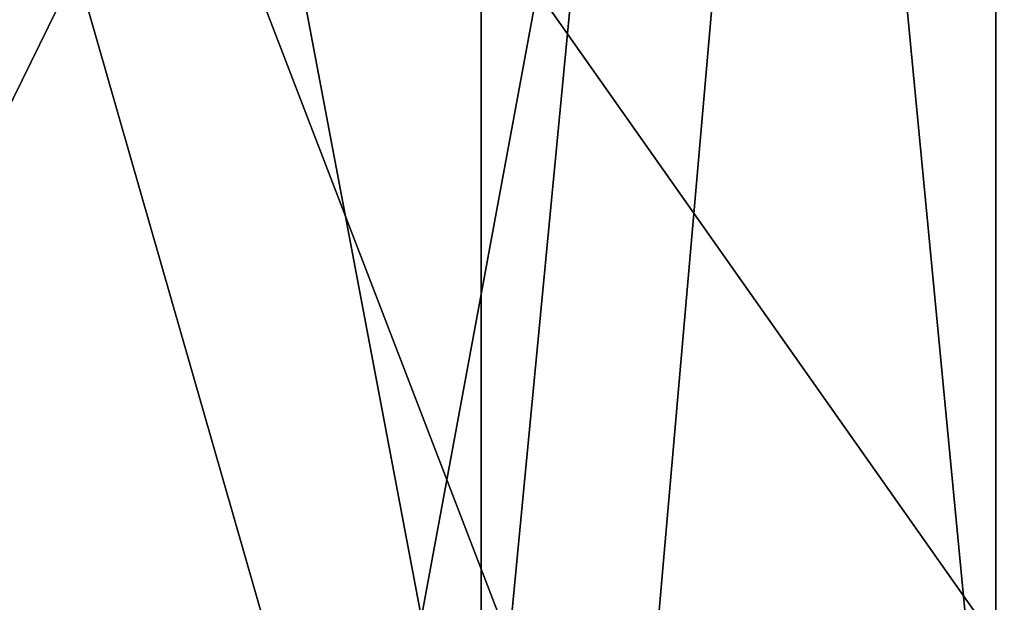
# Model space of a CAD drawing. Header units: millimetres. Extents: x -178 to 325, y 0 to 197.
# Tile 98 of 256: x 16.16 to 17.049, y 43.499 to 44.025. Entities that reach past the tile are written whole.
import ezdxf

# ---------------------------------------------------------------- set-up
doc = ezdxf.new("R2010")
doc.units = ezdxf.units.MM
doc.header["$LTSCALE"] = 52.148148
for name, color, linetype in [('10', 7, 'CONTINUOUS'), ('5', 7, 'CONTINUOUS'), ('9', 7, 'CONTINUOUS')]:
    doc.layers.add(name, color=color, linetype=linetype)

msp = doc.modelspace()

# ---------------------------------------------------------------- linework, layer by layer
at = {"layer": '10', "color": 7, "linetype": 'CONTINUOUS'}
for points in [[(16.57674, 43.2, -4.1978), (15.65972, 43.2, -6.869), (16.57675, 48.0433, -4.1978), (16.57674, 43.2, -4.1978)], [(16.57675, 48.0433, -4.1978), (15.65972, 43.2, -6.869), (15.65973, 48.0433, -6.86898), (16.57675, 48.0433, -4.1978)], [(15.65972, 43.2, 6.869), (16.57674, 43.2, 4.1978), (15.65973, 48.0433, 6.86898), (15.65972, 43.2, 6.869)], [(15.65973, 48.0433, 6.86898), (16.57674, 43.2, 4.1978), (16.57675, 48.0433, 4.1978), (15.65973, 48.0433, 6.86898)], [(17.04159, 43.2, -1.41211), (16.57674, 43.2, -4.1978), (17.0416, 48.0433, -1.4121), (17.04159, 43.2, -1.41211)], [(17.0416, 48.0433, -1.4121), (16.57674, 43.2, -4.1978), (16.57675, 48.0433, -4.1978), (17.0416, 48.0433, -1.4121)], [(16.57674, 43.2, 4.1978), (17.04159, 43.2, 1.41211), (16.57675, 48.0433, 4.1978), (16.57674, 43.2, 4.1978)], [(16.57675, 48.0433, 4.1978), (17.04159, 43.2, 1.41211), (17.0416, 48.0433, 1.4121), (16.57675, 48.0433, 4.1978)], [(17.04159, 43.2, 1.41211), (17.04159, 43.2, -1.41211), (17.0416, 48.0433, 1.4121), (17.04159, 43.2, 1.41211)], [(17.0416, 48.0433, 1.4121), (17.04159, 43.2, -1.41211), (17.0416, 48.0433, -1.4121), (17.0416, 48.0433, 1.4121)]]:
    msp.add_3dface(points, dxfattribs=at)
at = {"layer": '5', "color": 7, "linetype": 'CONTINUOUS'}
for points in [[(15.39873, 45.79374, -12.28008), (17.05699, 45.79374, -9.84786), (17.21433, 43.21787, -10.34096), (15.39873, 45.79374, -12.28008)], [(15.46496, 43.21787, -12.8103), (15.39873, 45.79374, -12.28008), (17.21433, 43.21787, -10.34096), (15.46496, 43.21787, -12.8103)], [(17.05699, 45.79374, 9.84786), (15.39873, 45.79374, 12.28008), (15.79304, 43.21787, 12.40357), (17.05699, 45.79374, 9.84786)], [(17.47757, 43.21787, 9.88956), (17.05699, 45.79374, 9.84786), (15.79304, 43.21787, 12.40357), (17.47757, 43.21787, 9.88956)]]:
    msp.add_3dface(points, dxfattribs=at)
at = {"layer": '9', "color": 7, "linetype": 'CONTINUOUS'}
for points in [[(14.93435, 43.18118, 11.05121), (15.74939, 45.67938, 9.09292), (16.46675, 43.18118, 8.6029), (14.93435, 43.18118, 11.05121)], [(16.71042, 43.18118, -8.11946), (15.74939, 45.67938, -9.09292), (15.25, 43.18118, -10.61138), (16.71042, 43.18118, -8.11946)], [(16.92871, 45.67938, -6.64403), (15.74939, 45.67938, -9.09292), (16.71042, 43.18118, -8.11946), (16.92871, 45.67938, -6.64403)], [(15.74939, 45.67938, 9.09292), (16.92871, 45.67938, 6.64403), (16.46675, 43.18118, 8.6029), (15.74939, 45.67938, 9.09292)], [(16.46675, 43.18118, 8.6029), (16.92871, 45.67938, 6.64403), (17.60116, 43.18118, 5.94667), (16.46675, 43.18118, 8.6029)], [(17.76696, 43.18118, -5.4313), (16.92871, 45.67938, -6.64403), (16.71042, 43.18118, -8.11946), (17.76696, 43.18118, -5.4313)], [(17.72988, 45.67938, -4.04673), (16.92871, 45.67938, -6.64403), (17.76696, 43.18118, -5.4313), (17.72988, 45.67938, -4.04673)], [(16.92871, 45.67938, 6.64403), (17.72988, 45.67938, 4.04673), (17.60116, 43.18118, 5.94667), (16.92871, 45.67938, 6.64403)]]:
    msp.add_3dface(points, dxfattribs=at)

doc.saveas('drawing.dxf')
